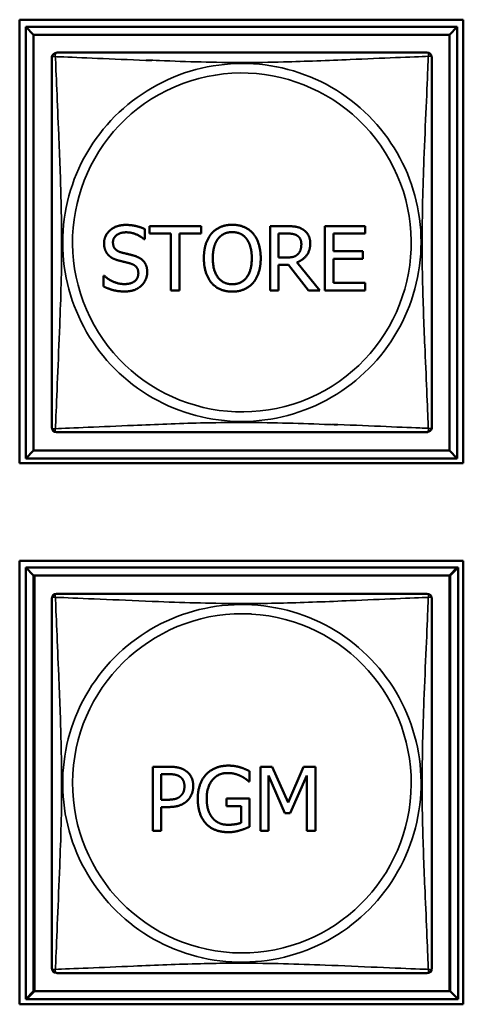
# Model space of a CAD drawing. Header units: inches. Extents: x -32 to 29.2, y -14.4 to 22.6.
# Tile 210 of 256: x -4.358 to -3.806, y -2.86 to -1.634. Entities that reach past the tile are written whole.
import ezdxf

# ---------------------------------------------------------------- set-up
doc = ezdxf.new("R2010")
doc.units = ezdxf.units.IN
doc.header["$MEASUREMENT"] = 0
doc.layers.add('Visible (ANSI)', color=7, linetype='Continuous', lineweight=50)
doc.layers.add('Visible Narrow (ANSI)', color=7, linetype='Continuous', lineweight=35)

msp = doc.modelspace()

# ---------------------------------------------------------------- linework, layer by layer
at = {"layer": 'Visible (ANSI)'}
for p, q in [((-4.3583, -2.186), (-4.3583, -1.6336)), ((-4.3583, -1.6336), (-3.8058, -1.6336)), ((-4.3507, -1.6426), (-3.8133, -1.6426)), ((-4.3409, -1.6524), (-4.3507, -1.6426)), ((-4.3507, -2.18), (-4.3507, -1.6426)), ((-3.8133, -1.6426), (-3.8232, -1.6524)), ((-3.8133, -1.6426), (-3.8133, -2.18)), ((-3.8058, -1.6336), (-3.8058, -2.186)), ((-4.3409, -1.6524), (-3.8232, -1.6524)), ((-4.3409, -2.1702), (-4.3409, -1.6524)), ((-3.8232, -1.6524), (-3.8232, -2.1702)), ((-4.2025, -1.8944), (-4.2025, -1.9071)), ((-4.1967, -1.9001), (-4.1967, -1.8907)), ((-4.1967, -1.8907), (-4.1324, -1.8907)), ((-4.1699, -1.9001), (-4.1967, -1.9001)), ((-4.1699, -1.9707), (-4.1699, -1.9001)), ((-4.1324, -1.9001), (-4.1593, -1.9001)), ((-4.1593, -1.9001), (-4.1593, -1.9707)), ((-4.1324, -1.8907), (-4.1324, -1.9001)), ((-4.0465, -1.9707), (-4.0465, -1.8907)), ((-4.0465, -1.8907), (-4.0259, -1.8907)), ((-4.0358, -1.9299), (-4.0358, -1.8999)), ((-4.0358, -1.8999), (-4.0253, -1.8999)), ((-3.9782, -1.8907), (-3.9282, -1.8907)), ((-3.9782, -1.9707), (-3.9782, -1.8907)), ((-3.9282, -1.9001), (-3.9676, -1.9001)), ((-3.9676, -1.9001), (-3.9676, -1.922)), ((-3.9282, -1.8907), (-3.9282, -1.9001)), ((-4.2025, -1.9071), (-4.2033, -1.9071)), ((-3.9676, -1.922), (-3.9308, -1.922)), ((-3.9308, -1.922), (-3.9308, -1.9315)), ((-4.0265, -1.9299), (-4.0358, -1.9299)), ((-4.013, -1.9358), (-3.9846, -1.9707)), ((-3.9308, -1.9315), (-3.9676, -1.9315)), ((-3.9676, -1.9315), (-3.9676, -1.9612)), ((-4.0237, -1.9388), (-4.0358, -1.9388)), ((-4.0358, -1.9388), (-4.0358, -1.9707)), ((-3.9984, -1.9707), (-4.0237, -1.9388)), ((-4.2538, -1.9659), (-4.2538, -1.9525)), ((-4.2538, -1.9525), (-4.253, -1.9525)), ((-3.9676, -1.9612), (-3.9282, -1.9612)), ((-3.9282, -1.9612), (-3.9282, -1.9707)), ((-4.1593, -1.9707), (-4.1699, -1.9707)), ((-4.0358, -1.9707), (-4.0465, -1.9707)), ((-3.9846, -1.9707), (-3.9984, -1.9707)), ((-3.9282, -1.9707), (-3.9782, -1.9707)), ((-4.3409, -2.1702), (-4.3507, -2.18)), ((-3.8232, -2.1702), (-4.3409, -2.1702)), ((-3.8232, -2.1702), (-3.8133, -2.18)), ((-3.8133, -2.18), (-4.3507, -2.18)), ((-3.8058, -2.186), (-4.3583, -2.186)), ((-4.3583, -2.86), (-4.3583, -2.3076)), ((-4.3583, -2.3076), (-3.8058, -2.3076)), ((-4.3507, -2.3161), (-3.8133, -2.3161)), ((-4.3409, -2.3259), (-4.3507, -2.3161)), ((-4.3507, -2.8535), (-4.3507, -2.3161)), ((-3.8133, -2.3161), (-3.8232, -2.3259)), ((-3.8124, -2.3161), (-3.8223, -2.326)), ((-3.8133, -2.3161), (-3.8124, -2.3161)), ((-3.8133, -2.3161), (-3.8133, -2.3161)), ((-3.8124, -2.3161), (-3.8124, -2.8535)), ((-3.8058, -2.3076), (-3.8058, -2.86)), ((-4.3409, -2.3259), (-3.8232, -2.3259)), ((-4.3409, -2.8437), (-4.3409, -2.3259)), ((-4.34, -2.326), (-3.8223, -2.326)), ((-4.34, -2.8437), (-4.34, -2.326)), ((-3.8232, -2.3259), (-3.8232, -2.8437)), ((-3.8223, -2.326), (-3.8223, -2.8437)), ((-4.1926, -2.6441), (-4.1926, -2.5641)), ((-4.1926, -2.5641), (-4.1725, -2.5641)), ((-4.182, -2.6052), (-4.182, -2.5733)), ((-4.182, -2.5733), (-4.1732, -2.5733)), ((-4.0722, -2.5695), (-4.0722, -2.5824)), ((-4.0585, -2.6441), (-4.0585, -2.5641)), ((-4.0585, -2.5641), (-4.044, -2.5641)), ((-4.0279, -2.622), (-4.0486, -2.5752)), ((-4.0486, -2.5752), (-4.0486, -2.6441)), ((-4.044, -2.5641), (-4.024, -2.6086)), ((-4.024, -2.6086), (-4.0047, -2.5641)), ((-4.0005, -2.5752), (-4.0214, -2.622)), ((-4.0047, -2.5641), (-3.9899, -2.5641)), ((-4.0005, -2.6441), (-4.0005, -2.5752)), ((-3.9899, -2.5641), (-3.9899, -2.6441)), ((-4.0722, -2.5824), (-4.0731, -2.5824)), ((-4.1747, -2.6052), (-4.182, -2.6052)), ((-4.1009, -2.6132), (-4.1009, -2.6038)), ((-4.1009, -2.6038), (-4.0719, -2.6038)), ((-4.0719, -2.6038), (-4.0719, -2.6388)), ((-4.173, -2.6143), (-4.182, -2.6143)), ((-4.182, -2.6143), (-4.182, -2.6441)), ((-4.0824, -2.6132), (-4.1009, -2.6132)), ((-4.0824, -2.6338), (-4.0824, -2.6132)), ((-4.0214, -2.622), (-4.0279, -2.622)), ((-4.182, -2.6441), (-4.1926, -2.6441)), ((-4.0486, -2.6441), (-4.0585, -2.6441)), ((-3.9899, -2.6441), (-4.0005, -2.6441)), ((-4.3409, -2.8437), (-4.3507, -2.8535)), ((-4.34, -2.8437), (-4.3498, -2.8535)), ((-3.8232, -2.8437), (-4.3409, -2.8437)), ((-3.8223, -2.8437), (-4.34, -2.8437)), ((-3.8223, -2.8437), (-3.8124, -2.8535)), ((-4.3498, -2.8535), (-4.3507, -2.8535)), ((-3.8124, -2.8535), (-4.3498, -2.8535)), ((-4.3498, -2.8535), (-4.3498, -2.8535)), ((-3.8058, -2.86), (-4.3583, -2.86))]:
    msp.add_line(p, q, dxfattribs=at)
for centre, start, end in [((-4.3124, -1.681), 111.3597, 180), ((-4.3114, -1.6805), 90, 121.2058), ((-3.8508, -1.6805), 0, 90), ((-4.3124, -2.1416), 180, 270), ((-3.8508, -2.1412), 291.3597, 360), ((-3.8517, -2.1416), 270, 301.2058), ((-4.3124, -2.3545), 90, 180), ((-3.8517, -2.3545), 82.4512, 90), ((-3.8508, -2.3545), 0, 90), ((-4.3124, -2.8151), 180, 270), ((-3.8508, -2.8152), 270, 360), ((-4.3114, -2.8152), 262.4512, 270)]:
    msp.add_arc(centre, 0.00591, start, end, dxfattribs=at)
for points in [[(-3.8508, -1.6746), (-3.8514, -1.6746), (-3.8541, -1.6746), (-3.8585, -1.6746), (-3.8666, -1.6746), (-3.8805, -1.6746), (-3.8967, -1.6746), (-3.9128, -1.6746), (-3.931, -1.6746), (-3.9496, -1.6746), (-3.976, -1.6746), (-4.0033, -1.6746), (-4.0304, -1.6746), (-4.0473, -1.6746), (-4.0642, -1.6746), (-4.0811, -1.6746), (-4.115, -1.6746), (-4.1488, -1.6746), (-4.1825, -1.6746), (-4.2245, -1.6746), (-4.2685, -1.6746), (-4.294, -1.6746), (-4.3041, -1.6746), (-4.3105, -1.6746), (-4.3114, -1.6746)], [(-4.3183, -1.681), (-4.3183, -1.6816), (-4.3183, -1.6843), (-4.3183, -1.6887), (-4.3183, -1.6968), (-4.3183, -1.7107), (-4.3183, -1.7269), (-4.3183, -1.743), (-4.3183, -1.7612), (-4.3183, -1.7798), (-4.3183, -1.8062), (-4.3183, -1.8335), (-4.3183, -1.8605), (-4.3183, -1.8774), (-4.3183, -1.8944), (-4.3183, -1.9113), (-4.3183, -1.9451), (-4.3183, -1.979), (-4.3183, -2.0127), (-4.3183, -2.0547), (-4.3183, -2.0986), (-4.3183, -2.1242), (-4.3183, -2.1343), (-4.3183, -2.1407), (-4.3183, -2.1416)], [(-3.8449, -2.1412), (-3.8449, -2.1406), (-3.8449, -2.1379), (-3.8449, -2.1335), (-3.8449, -2.1253), (-3.8449, -2.1114), (-3.8449, -2.0953), (-3.8449, -2.0791), (-3.8449, -2.0609), (-3.8449, -2.0423), (-3.8449, -2.016), (-3.8449, -1.9887), (-3.8449, -1.9616), (-3.8449, -1.9447), (-3.8449, -1.9278), (-3.8449, -1.9108), (-3.8449, -1.877), (-3.8449, -1.8431), (-3.8449, -1.8094), (-3.8449, -1.7674), (-3.8449, -1.7235), (-3.8449, -1.6979), (-3.8449, -1.6879), (-3.8449, -1.6815), (-3.8449, -1.6805)], [(-4.3124, -2.1475), (-4.3118, -2.1475), (-4.309, -2.1475), (-4.3046, -2.1475), (-4.2965, -2.1475), (-4.2826, -2.1475), (-4.2665, -2.1475), (-4.2503, -2.1475), (-4.2321, -2.1475), (-4.2135, -2.1475), (-4.1872, -2.1475), (-4.1599, -2.1475), (-4.1328, -2.1475), (-4.1159, -2.1475), (-4.099, -2.1475), (-4.082, -2.1475), (-4.0482, -2.1475), (-4.0143, -2.1475), (-3.9806, -2.1475), (-3.9386, -2.1475), (-3.8947, -2.1475), (-3.8691, -2.1475), (-3.8591, -2.1475), (-3.8527, -2.1475), (-3.8517, -2.1475)], [(-4.3183, -2.3545), (-4.3183, -2.3551), (-4.3183, -2.3578), (-4.3183, -2.3622), (-4.3183, -2.3703), (-4.3183, -2.3842), (-4.3183, -2.4004), (-4.3183, -2.4165), (-4.3183, -2.4347), (-4.3183, -2.4533), (-4.3183, -2.4797), (-4.3183, -2.507), (-4.3183, -2.534), (-4.3183, -2.5509), (-4.3183, -2.5679), (-4.3183, -2.5848), (-4.3183, -2.6186), (-4.3183, -2.6525), (-4.3183, -2.6862), (-4.3183, -2.7282), (-4.3183, -2.7721), (-4.3183, -2.7977), (-4.3183, -2.8078), (-4.3183, -2.8142), (-4.3183, -2.8151)], [(-3.8517, -2.3486), (-3.8523, -2.3486), (-3.855, -2.3486), (-3.8594, -2.3486), (-3.8675, -2.3486), (-3.8815, -2.3486), (-3.8976, -2.3486), (-3.9137, -2.3486), (-3.9319, -2.3486), (-3.9506, -2.3486), (-3.9769, -2.3486), (-4.0042, -2.3486), (-4.0313, -2.3486), (-4.0482, -2.3486), (-4.0651, -2.3486), (-4.082, -2.3486), (-4.1159, -2.3486), (-4.1497, -2.3486), (-4.1834, -2.3486), (-4.2254, -2.3486), (-4.2694, -2.3486), (-4.2949, -2.3486), (-4.305, -2.3486), (-4.3114, -2.3486), (-4.3124, -2.3486)], [(-3.8449, -2.8152), (-3.8449, -2.8146), (-3.8449, -2.8119), (-3.8449, -2.8075), (-3.8449, -2.7993), (-3.8449, -2.7854), (-3.8449, -2.7693), (-3.8449, -2.7531), (-3.8449, -2.7349), (-3.8449, -2.7163), (-3.8449, -2.69), (-3.8449, -2.6627), (-3.8449, -2.6356), (-3.8449, -2.6187), (-3.8449, -2.6018), (-3.8449, -2.5848), (-3.8449, -2.551), (-3.8449, -2.5171), (-3.8449, -2.4834), (-3.8449, -2.4414), (-3.8449, -2.3975), (-3.8449, -2.3719), (-3.8449, -2.3619), (-3.8449, -2.3555), (-3.8449, -2.3545)], [(-4.3114, -2.8211), (-4.3109, -2.8211), (-4.3081, -2.8211), (-4.3037, -2.8211), (-4.2956, -2.8211), (-4.2817, -2.8211), (-4.2656, -2.8211), (-4.2494, -2.8211), (-4.2312, -2.8211), (-4.2126, -2.8211), (-4.1862, -2.8211), (-4.159, -2.8211), (-4.1319, -2.8211), (-4.115, -2.8211), (-4.098, -2.8211), (-4.0811, -2.8211), (-4.0473, -2.8211), (-4.0134, -2.8211), (-3.9797, -2.8211), (-3.9377, -2.8211), (-3.8938, -2.8211), (-3.8682, -2.8211), (-3.8582, -2.8211), (-3.8518, -2.8211), (-3.8508, -2.8211)]]:
    msp.add_open_spline(points, degree=3, knots=[0.325731, 0.325731, 0.325731, 0.325731, 0.404774, 0.404774, 0.404774, 0.550532, 0.550532, 0.550532, 0.69629, 0.69629, 0.69629, 0.902598, 0.902598, 0.902598, 1.03154, 1.03154, 1.03154, 1.289425, 1.289425, 1.289425, 1.610774, 1.610774, 1.610774, 1.73735, 1.73735, 1.73735, 1.73735], dxfattribs=at)
for points, degree in [([(-4.2532, -1.9121), (-4.2532, -1.9024), (-4.238, -1.8892), (-4.2263, -1.8892)], 2), ([(-4.2256, -1.8984), (-4.233, -1.8984), (-4.2421, -1.9054), (-4.2421, -1.911)], 2), ([(-4.2263, -1.8892), (-4.2196, -1.8892), (-4.2076, -1.8919), (-4.2025, -1.8944)], 2), ([(-4.2033, -1.9071), (-4.2071, -1.9036), (-4.219, -1.8984), (-4.2256, -1.8984)], 2), ([(-4.1289, -1.9307), (-4.1289, -1.9206), (-4.1239, -1.9053), (-4.1193, -1.8998)], 2), ([(-4.1193, -1.8998), (-4.1146, -1.8945), (-4.1016, -1.889), (-4.0935, -1.889)], 2), ([(-4.1112, -1.9065), (-4.1079, -1.9022), (-4.0992, -1.8982), (-4.0935, -1.8982)], 2), ([(-4.0935, -1.889), (-4.0854, -1.889), (-4.0723, -1.8947), (-4.0677, -1.8998)], 2), ([(-4.0935, -1.8982), (-4.0879, -1.8982), (-4.079, -1.9023), (-4.0758, -1.9065)], 2), ([(-4.0677, -1.8998), (-4.0632, -1.9051), (-4.0581, -1.9207), (-4.0581, -1.9307)], 2), ([(-4.0259, -1.8907), (-4.019, -1.8907), (-4.0097, -1.8922), (-4.0055, -1.8949)], 2), ([(-4.0253, -1.8999), (-4.0209, -1.8999), (-4.0148, -1.9011), (-4.0126, -1.9026)], 2), ([(-4.0055, -1.8949), (-4.0013, -1.8976), (-3.9964, -1.9061), (-3.9964, -1.9124)], 2), ([(-4.248, -1.9266), (-4.2505, -1.9239), (-4.2532, -1.9168), (-4.2532, -1.9121)], 2), ([(-4.2421, -1.911), (-4.2421, -1.9161), (-4.2367, -1.9221), (-4.2317, -1.9235)], 2), ([(-4.1178, -1.9307), (-4.1178, -1.9229), (-4.1144, -1.9106), (-4.1112, -1.9065)], 2), ([(-4.0758, -1.9065), (-4.0727, -1.9105), (-4.0692, -1.9228), (-4.0692, -1.9307)], 2), ([(-3.9964, -1.9124), (-3.9964, -1.9211), (-4.0054, -1.933), (-4.013, -1.9358)], 2), ([(-4.0126, -1.9026), (-4.01, -1.9043), (-4.0075, -1.9097), (-4.0075, -1.9132)], 2), ([(-4.0075, -1.9132), (-4.0075, -1.9174), (-4.0097, -1.9236), (-4.012, -1.9258)], 2), ([(-4.2317, -1.9235), (-4.2283, -1.9244), (-4.2185, -1.9267), (-4.2153, -1.9277)], 2), ([(-4.2348, -1.9336), (-4.239, -1.9325), (-4.2455, -1.9292), (-4.248, -1.9266)], 2), ([(-4.2203, -1.9373), (-4.224, -1.9362), (-4.2302, -1.9348), (-4.2348, -1.9336)], 2), ([(-4.2105, -1.9495), (-4.2105, -1.9447), (-4.2152, -1.9388), (-4.2203, -1.9373)], 2), ([(-4.2153, -1.9277), (-4.2071, -1.9302), (-4.1994, -1.9404), (-4.1994, -1.9478)], 2), ([(-4.1193, -1.9615), (-4.1239, -1.9561), (-4.1289, -1.9405), (-4.1289, -1.9307)], 2), ([(-4.0935, -1.9631), (-4.1046, -1.9631), (-4.1178, -1.9464), (-4.1178, -1.9307)], 2), ([(-4.0692, -1.9307), (-4.0692, -1.9464), (-4.0824, -1.9631), (-4.0935, -1.9631)], 2), ([(-4.0581, -1.9307), (-4.0581, -1.9404), (-4.0631, -1.9561), (-4.0677, -1.9615)], 2), ([(-4.012, -1.9258), (-4.0146, -1.9283), (-4.0219, -1.9299), (-4.0265, -1.9299)], 2), ([(-4.2283, -1.9629), (-4.2195, -1.9629), (-4.2105, -1.9556), (-4.2105, -1.9495)], 2), ([(-4.1994, -1.9478), (-4.1994, -1.9526), (-4.2032, -1.9617), (-4.2067, -1.9648)], 2), ([(-4.253, -1.9525), (-4.2478, -1.9574), (-4.2345, -1.9629), (-4.2283, -1.9629)], 2), ([(-4.0935, -1.9723), (-4.1016, -1.9723), (-4.1146, -1.9668), (-4.1193, -1.9615)], 2), ([(-4.0677, -1.9615), (-4.0727, -1.967), (-4.0857, -1.9723), (-4.0935, -1.9723)], 2), ([(-4.2275, -1.9721), (-4.2362, -1.9721), (-4.2484, -1.9685), (-4.2538, -1.9659)], 2), ([(-4.2067, -1.9648), (-4.2105, -1.9683), (-4.2202, -1.9721), (-4.2275, -1.9721)], 2), ([(-3.8508, -2.3486), (-3.8509, -2.3486), (-3.8509, -2.3486), (-3.851, -2.3486)], 3), ([(-4.126, -2.5736), (-4.1211, -2.5684), (-4.1069, -2.5627), (-4.0984, -2.5627)], 2), ([(-4.0984, -2.5627), (-4.0943, -2.5627), (-4.0869, -2.5638), (-4.0835, -2.5649)], 2), ([(-4.1732, -2.5733), (-4.1682, -2.5733), (-4.1614, -2.5747), (-4.1589, -2.5763)], 2), ([(-4.1725, -2.5641), (-4.1654, -2.5641), (-4.1554, -2.5664), (-4.1516, -2.5691)], 2), ([(-4.1516, -2.5691), (-4.1471, -2.5721), (-4.1421, -2.5815), (-4.1421, -2.5882)], 2), ([(-4.1365, -2.604), (-4.1365, -2.5944), (-4.131, -2.5791), (-4.126, -2.5736)], 2), ([(-4.0996, -2.5719), (-4.1111, -2.5719), (-4.1254, -2.5892), (-4.1254, -2.6037)], 2), ([(-4.0832, -2.5756), (-4.0864, -2.574), (-4.0948, -2.5719), (-4.0996, -2.5719)], 2), ([(-4.0835, -2.5649), (-4.0808, -2.5656), (-4.0742, -2.5685), (-4.0722, -2.5695)], 2), ([(-4.1589, -2.5763), (-4.156, -2.5783), (-4.1531, -2.5844), (-4.1531, -2.5885)], 2), ([(-4.0731, -2.5824), (-4.0751, -2.5806), (-4.0793, -2.5774), (-4.0832, -2.5756)], 2), ([(-4.1531, -2.5885), (-4.1531, -2.5924), (-4.1553, -2.598), (-4.1577, -2.6004)], 2), ([(-4.1421, -2.5882), (-4.1421, -2.5934), (-4.1458, -2.6027), (-4.1491, -2.606)], 2), ([(-4.1577, -2.6004), (-4.1603, -2.6031), (-4.1683, -2.6052), (-4.1747, -2.6052)], 2), ([(-4.1491, -2.606), (-4.1532, -2.6101), (-4.1644, -2.6143), (-4.173, -2.6143)], 2), ([(-4.126, -2.6352), (-4.1311, -2.6299), (-4.1365, -2.6142), (-4.1365, -2.604)], 2), ([(-4.1254, -2.6037), (-4.1254, -2.6117), (-4.1216, -2.6238), (-4.1181, -2.6279)], 2), ([(-4.0984, -2.6456), (-4.1069, -2.6456), (-4.121, -2.6405), (-4.126, -2.6352)], 2), ([(-4.1181, -2.6279), (-4.1146, -2.6321), (-4.1049, -2.6364), (-4.0988, -2.6364)], 2), ([(-4.0988, -2.6364), (-4.0943, -2.6364), (-4.0854, -2.6351), (-4.0824, -2.6338)], 2), ([(-4.0837, -2.6433), (-4.0876, -2.6445), (-4.094, -2.6456), (-4.0984, -2.6456)], 2), ([(-4.0719, -2.6388), (-4.0739, -2.6397), (-4.0807, -2.6425), (-4.0837, -2.6433)], 2), ([(-4.3124, -2.821), (-4.3123, -2.821), (-4.3123, -2.821), (-4.3122, -2.821)], 3)]:
    msp.add_open_spline(points, degree=degree, dxfattribs=at)
at = {"layer": 'Visible Narrow (ANSI)'}
for centre, radius, start, end in [((-4.0811, -1.9108), 0.2227, 296.1524, 116.4131), ((-4.082, -1.9113), 0.2113, 296.4202, 116.1453), ((-4.082, -1.9113), 0.2227, 116.1524, 296.4131), ((-4.0811, -1.9108), 0.2113, 116.4202, 296.1453), ((-4.082, -2.5848), 0.2227, 86.6596, 266.8938), ((-4.0811, -2.5848), 0.2227, 266.6596, 86.8938), ((-4.0811, -2.5848), 0.2113, 86.9001, 266.6533), ((-4.082, -2.5848), 0.2113, 266.9001, 86.6533)]:
    msp.add_arc(centre, radius, start, end, dxfattribs=at)
for points, knots in [([(-4.3183, -1.681), (-4.3183, -1.6809), (-4.3183, -1.6808), (-4.3182, -1.6805), (-4.3182, -1.6803), (-4.318, -1.68), (-4.3179, -1.6799), (-4.3178, -1.6798), (-4.3177, -1.6797), (-4.3175, -1.6795), (-4.3173, -1.6795), (-4.3167, -1.6793), (-4.3163, -1.6792), (-4.3151, -1.6793), (-4.3145, -1.6794), (-4.3137, -1.6796)], [-0.0844808, -0.0844808, -0.0844808, -0.0844808, -0.06943799, -0.06943799, -0.05587828, -0.05587828, -0.04740346, -0.04740346, -0.04210669, -0.04210669, -0.03151317, -0.03151317, -0.01456352, -0.01456352, 0.00026741, 0.00026741, 0.00026741, 0.00026741]), ([(-4.3137, -1.6796), (-4.3139, -1.6788), (-4.314, -1.6782), (-4.3141, -1.6771), (-4.3141, -1.6766), (-4.3139, -1.6762), (-4.3139, -1.6761), (-4.3139, -1.6761)], [-0.00026741, -0.00026741, -0.00026741, -0.00026741, 0.01456352, 0.01456352, 0.03151317, 0.03151317, 0.03370931, 0.03370931, 0.03370931, 0.03370931]), ([(-4.3137, -2.143), (-4.3136, -2.1401), (-4.3135, -2.1366), (-4.3133, -2.1326), (-4.3122, -2.105), (-4.3101, -2.058), (-4.3084, -2.0145), (-4.307, -1.9796), (-4.306, -1.9454), (-4.306, -1.9113), (-4.306, -1.8943), (-4.3063, -1.8772), (-4.3067, -1.86), (-4.3074, -1.8325), (-4.3085, -1.8044), (-4.3097, -1.7767), (-4.3105, -1.7572), (-4.3113, -1.7378), (-4.3121, -1.7206), (-4.3128, -1.7034), (-4.3134, -1.6884), (-4.3137, -1.6796)], [-1.657319, -1.657319, -1.657319, -1.657319, -1.610774, -1.610774, -1.610774, -1.289425, -1.289425, -1.289425, -1.03154, -1.03154, -1.03154, -0.902598, -0.902598, -0.902598, -0.69629, -0.69629, -0.69629, -0.550532, -0.550532, -0.550532, -0.405761, -0.405761, -0.405761, -0.405761]), ([(-4.3137, -1.6796), (-4.3109, -1.6797), (-4.3074, -1.6799), (-4.3034, -1.68), (-4.2775, -1.681), (-4.2346, -1.683), (-4.1935, -1.6846)], [-1.6573193, -1.6573193, -1.6573193, -1.6573193, -1.6107738, -1.6107738, -1.6107738, -1.3095762, -1.3095762, -1.3095762, -1.3095762]), ([(-4.3132, -1.6764), (-4.3131, -1.6762), (-4.3131, -1.676), (-4.313, -1.6756), (-4.3129, -1.6754), (-4.3127, -1.6752), (-4.3127, -1.6751), (-4.3125, -1.6749), (-4.3124, -1.6749), (-4.3121, -1.6747), (-4.312, -1.6747), (-4.3117, -1.6746), (-4.3115, -1.6746), (-4.3114, -1.6746)], [0.02272652, 0.02272652, 0.02272652, 0.02272652, 0.03151317, 0.03151317, 0.04210669, 0.04210669, 0.04740346, 0.04740346, 0.05587828, 0.05587828, 0.06943799, 0.06943799, 0.0844808, 0.0844808, 0.0844808, 0.0844808]), ([(-4.2006, -1.6838), (-4.1951, -1.6841), (-4.1897, -1.6843), (-4.1843, -1.6845), (-4.1494, -1.6859), (-4.1152, -1.6869), (-4.0811, -1.6869), (-4.0641, -1.6869), (-4.047, -1.6866), (-4.0299, -1.6862), (-4.0024, -1.6855), (-3.9742, -1.6844), (-3.9466, -1.6832), (-3.927, -1.6824), (-3.9077, -1.6815), (-3.8904, -1.6808), (-3.8732, -1.6801), (-3.8583, -1.6795), (-3.8494, -1.6792)], [-1.3291509, -1.3291509, -1.3291509, -1.3291509, -1.2894252, -1.2894252, -1.2894252, -1.0315402, -1.0315402, -1.0315402, -0.9025977, -0.9025977, -0.9025977, -0.6962896, -0.6962896, -0.6962896, -0.5505317, -0.5505317, -0.5505317, -0.4057611, -0.4057611, -0.4057611, -0.4057611]), ([(-3.8494, -1.6792), (-3.8496, -1.682), (-3.8497, -1.6855), (-3.8498, -1.6895), (-3.8509, -1.7171), (-3.8531, -1.7641), (-3.8548, -1.8077), (-3.8561, -1.8426), (-3.8571, -1.8768), (-3.8571, -1.9108), (-3.8571, -1.9279), (-3.8569, -1.9449), (-3.8565, -1.9621), (-3.8558, -1.9896), (-3.8547, -2.0177), (-3.8535, -2.0454), (-3.8527, -2.0649), (-3.8518, -2.0843), (-3.8511, -2.1016), (-3.8504, -2.1188), (-3.8498, -2.1337), (-3.8494, -2.1425)], [-1.657319, -1.657319, -1.657319, -1.657319, -1.610774, -1.610774, -1.610774, -1.289425, -1.289425, -1.289425, -1.03154, -1.03154, -1.03154, -0.902598, -0.902598, -0.902598, -0.69629, -0.69629, -0.69629, -0.550532, -0.550532, -0.550532, -0.405761, -0.405761, -0.405761, -0.405761]), ([(-3.8508, -1.6746), (-3.8507, -1.6746), (-3.8506, -1.6746), (-3.8503, -1.6747), (-3.8501, -1.6747), (-3.8499, -1.6749), (-3.8498, -1.6749), (-3.8496, -1.6751), (-3.8495, -1.6752), (-3.8494, -1.6754), (-3.8493, -1.6756), (-3.8491, -1.6761), (-3.849, -1.6766), (-3.8491, -1.6778), (-3.8492, -1.6784), (-3.8494, -1.6792)], [-0.0844808, -0.0844808, -0.0844808, -0.0844808, -0.06943799, -0.06943799, -0.05587828, -0.05587828, -0.04740346, -0.04740346, -0.04210669, -0.04210669, -0.03151317, -0.03151317, -0.01456352, -0.01456352, 0.00026741, 0.00026741, 0.00026741, 0.00026741]), ([(-3.8494, -1.6792), (-3.8487, -1.679), (-3.848, -1.6788), (-3.8469, -1.6788), (-3.8464, -1.6788), (-3.8458, -1.679), (-3.8457, -1.6791), (-3.8454, -1.6793), (-3.8454, -1.6793), (-3.8452, -1.6795), (-3.8452, -1.6796), (-3.845, -1.6798), (-3.845, -1.68), (-3.8449, -1.6803), (-3.8449, -1.6804), (-3.8449, -1.6805)], [-0.00026741, -0.00026741, -0.00026741, -0.00026741, 0.01456352, 0.01456352, 0.03151317, 0.03151317, 0.04210669, 0.04210669, 0.04740346, 0.04740346, 0.05587828, 0.05587828, 0.06943799, 0.06943799, 0.0844808, 0.0844808, 0.0844808, 0.0844808]), ([(-4.3137, -2.143), (-4.3145, -2.1432), (-4.3151, -2.1433), (-4.3163, -2.1434), (-4.3167, -2.1433), (-4.3173, -2.1431), (-4.3175, -2.143), (-4.3177, -2.1429), (-4.3178, -2.1428), (-4.3179, -2.1427), (-4.318, -2.1426), (-4.3182, -2.1423), (-4.3182, -2.1421), (-4.3183, -2.1418), (-4.3183, -2.1417), (-4.3183, -2.1416)], [-0.00026741, -0.00026741, -0.00026741, -0.00026741, 0.01456352, 0.01456352, 0.03151317, 0.03151317, 0.04210669, 0.04210669, 0.04740346, 0.04740346, 0.05587828, 0.05587828, 0.06943799, 0.06943799, 0.0844808, 0.0844808, 0.0844808, 0.0844808]), ([(-4.3124, -2.1475), (-4.3124, -2.1475), (-4.3126, -2.1475), (-4.3129, -2.1475), (-4.313, -2.1474), (-4.3133, -2.1473), (-4.3134, -2.1472), (-4.3136, -2.147), (-4.3136, -2.147), (-4.3138, -2.1468), (-4.3139, -2.1466), (-4.3141, -2.146), (-4.3141, -2.1455), (-4.314, -2.1444), (-4.3139, -2.1437), (-4.3137, -2.143)], [-0.0844808, -0.0844808, -0.0844808, -0.0844808, -0.06943799, -0.06943799, -0.05587828, -0.05587828, -0.04740346, -0.04740346, -0.04210669, -0.04210669, -0.03151317, -0.03151317, -0.01456352, -0.01456352, 0.00026741, 0.00026741, 0.00026741, 0.00026741]), ([(-3.9626, -2.1383), (-3.968, -2.1381), (-3.9735, -2.1379), (-3.9788, -2.1376), (-4.0138, -2.1363), (-4.048, -2.1353), (-4.082, -2.1353), (-4.0991, -2.1353), (-4.1161, -2.1355), (-4.1333, -2.1359), (-4.1608, -2.1366), (-4.1889, -2.1378), (-4.2166, -2.1389), (-4.2361, -2.1398), (-4.2555, -2.1406), (-4.2728, -2.1413), (-4.2899, -2.142), (-4.3049, -2.1426), (-4.3137, -2.143)], [-1.3291509, -1.3291509, -1.3291509, -1.3291509, -1.2894252, -1.2894252, -1.2894252, -1.0315402, -1.0315402, -1.0315402, -0.9025977, -0.9025977, -0.9025977, -0.6962896, -0.6962896, -0.6962896, -0.5505317, -0.5505317, -0.5505317, -0.4057611, -0.4057611, -0.4057611, -0.4057611]), ([(-3.8494, -2.1425), (-3.8523, -2.1424), (-3.8558, -2.1423), (-3.8598, -2.1421), (-3.8857, -2.1411), (-3.9286, -2.1392), (-3.9697, -2.1375)], [-1.6573193, -1.6573193, -1.6573193, -1.6573193, -1.6107738, -1.6107738, -1.6107738, -1.3095762, -1.3095762, -1.3095762, -1.3095762]), ([(-3.85, -2.1457), (-3.85, -2.146), (-3.8501, -2.1462), (-3.8502, -2.1466), (-3.8503, -2.1468), (-3.8504, -2.147), (-3.8505, -2.147), (-3.8507, -2.1472), (-3.8508, -2.1473), (-3.851, -2.1474), (-3.8512, -2.1475), (-3.8515, -2.1475), (-3.8516, -2.1475), (-3.8517, -2.1475)], [0.02272652, 0.02272652, 0.02272652, 0.02272652, 0.03151317, 0.03151317, 0.04210669, 0.04210669, 0.04740346, 0.04740346, 0.05587828, 0.05587828, 0.06943799, 0.06943799, 0.0844808, 0.0844808, 0.0844808, 0.0844808]), ([(-3.8449, -2.1412), (-3.8449, -2.1412), (-3.8449, -2.1414), (-3.845, -2.1417), (-3.845, -2.1419), (-3.8452, -2.1421), (-3.8452, -2.1422), (-3.8454, -2.1424), (-3.8454, -2.1424), (-3.8457, -2.1426), (-3.8458, -2.1427), (-3.8464, -2.1429), (-3.8469, -2.1429), (-3.848, -2.1428), (-3.8487, -2.1427), (-3.8494, -2.1425)], [-0.0844808, -0.0844808, -0.0844808, -0.0844808, -0.06943799, -0.06943799, -0.05587828, -0.05587828, -0.04740346, -0.04740346, -0.04210669, -0.04210669, -0.03151317, -0.03151317, -0.01456352, -0.01456352, 0.00026741, 0.00026741, 0.00026741, 0.00026741]), ([(-3.8494, -2.1425), (-3.8492, -2.1433), (-3.8491, -2.1439), (-3.849, -2.1451), (-3.8491, -2.1455), (-3.8492, -2.146), (-3.8492, -2.146), (-3.8493, -2.146)], [-0.00026741, -0.00026741, -0.00026741, -0.00026741, 0.01456352, 0.01456352, 0.03151317, 0.03151317, 0.03370931, 0.03370931, 0.03370931, 0.03370931]), ([(-4.3183, -2.3545), (-4.3183, -2.3544), (-4.3183, -2.3543), (-4.3182, -2.354), (-4.3182, -2.3538), (-4.318, -2.3535), (-4.3179, -2.3534), (-4.3178, -2.3533), (-4.3177, -2.3532), (-4.3175, -2.353), (-4.3173, -2.353), (-4.3167, -2.3528), (-4.3163, -2.3527), (-4.3151, -2.3528), (-4.3145, -2.3529), (-4.3137, -2.3531)], [-0.0844808, -0.0844808, -0.0844808, -0.0844808, -0.06943799, -0.06943799, -0.05587828, -0.05587828, -0.04740346, -0.04740346, -0.04210669, -0.04210669, -0.03151317, -0.03151317, -0.01456352, -0.01456352, 0.00026741, 0.00026741, 0.00026741, 0.00026741]), ([(-4.3137, -2.3531), (-4.3139, -2.3523), (-4.314, -2.3517), (-4.3141, -2.3506), (-4.3141, -2.3501), (-4.3139, -2.3495), (-4.3138, -2.3493), (-4.3136, -2.3491), (-4.3136, -2.349), (-4.3134, -2.3489), (-4.3133, -2.3488), (-4.313, -2.3487), (-4.3129, -2.3486), (-4.3126, -2.3486), (-4.3124, -2.3486), (-4.3124, -2.3486)], [-0.00026741, -0.00026741, -0.00026741, -0.00026741, 0.01456352, 0.01456352, 0.03151317, 0.03151317, 0.04210669, 0.04210669, 0.04740346, 0.04740346, 0.05587828, 0.05587828, 0.06943799, 0.06943799, 0.0844808, 0.0844808, 0.0844808, 0.0844808]), ([(-4.3137, -2.8165), (-4.3136, -2.8136), (-4.3135, -2.8101), (-4.3133, -2.8061), (-4.3122, -2.7785), (-4.3101, -2.7315), (-4.3084, -2.688), (-4.307, -2.6531), (-4.306, -2.6189), (-4.306, -2.5848), (-4.306, -2.5678), (-4.3063, -2.5507), (-4.3067, -2.5335), (-4.3074, -2.506), (-4.3085, -2.4779), (-4.3097, -2.4502), (-4.3105, -2.4307), (-4.3113, -2.4113), (-4.3121, -2.3941), (-4.3128, -2.3769), (-4.3134, -2.3619), (-4.3137, -2.3531)], [-1.657319, -1.657319, -1.657319, -1.657319, -1.610774, -1.610774, -1.610774, -1.289425, -1.289425, -1.289425, -1.03154, -1.03154, -1.03154, -0.902598, -0.902598, -0.902598, -0.69629, -0.69629, -0.69629, -0.550532, -0.550532, -0.550532, -0.405761, -0.405761, -0.405761, -0.405761]), ([(-4.3137, -2.3531), (-4.3109, -2.3532), (-4.3074, -2.3534), (-4.3034, -2.3535), (-4.2758, -2.3546), (-4.2287, -2.3567), (-4.1852, -2.3584), (-4.1503, -2.3598), (-4.1161, -2.3608), (-4.082, -2.3608), (-4.0776, -2.3608), (-4.0732, -2.3608), (-4.0687, -2.3608)], [-1.6573193, -1.6573193, -1.6573193, -1.6573193, -1.6107738, -1.6107738, -1.6107738, -1.2894252, -1.2894252, -1.2894252, -1.0315402, -1.0315402, -1.0315402, -0.9979959, -0.9979959, -0.9979959, -0.9979959]), ([(-4.069, -2.3608), (-4.056, -2.3607), (-4.043, -2.3605), (-4.0299, -2.3602), (-4.0024, -2.3595), (-3.9742, -2.3584), (-3.9466, -2.3572), (-3.927, -2.3564), (-3.9077, -2.3555), (-3.8904, -2.3548), (-3.8732, -2.3541), (-3.8583, -2.3535), (-3.8494, -2.3532)], [-1.0008712, -1.0008712, -1.0008712, -1.0008712, -0.9025977, -0.9025977, -0.9025977, -0.6962896, -0.6962896, -0.6962896, -0.5505317, -0.5505317, -0.5505317, -0.4057611, -0.4057611, -0.4057611, -0.4057611]), ([(-3.8494, -2.3532), (-3.8496, -2.356), (-3.8497, -2.3595), (-3.8498, -2.3635), (-3.8509, -2.3911), (-3.8531, -2.4381), (-3.8548, -2.4817), (-3.8561, -2.5166), (-3.8571, -2.5508), (-3.8571, -2.5848), (-3.8571, -2.6019), (-3.8569, -2.6189), (-3.8565, -2.6361), (-3.8558, -2.6636), (-3.8547, -2.6917), (-3.8535, -2.7194), (-3.8527, -2.7389), (-3.8518, -2.7583), (-3.8511, -2.7756), (-3.8504, -2.7928), (-3.8498, -2.8077), (-3.8494, -2.8165)], [-1.657319, -1.657319, -1.657319, -1.657319, -1.610774, -1.610774, -1.610774, -1.289425, -1.289425, -1.289425, -1.03154, -1.03154, -1.03154, -0.902598, -0.902598, -0.902598, -0.69629, -0.69629, -0.69629, -0.550532, -0.550532, -0.550532, -0.405761, -0.405761, -0.405761, -0.405761]), ([(-3.8517, -2.3486), (-3.8516, -2.3486), (-3.8515, -2.3486), (-3.8513, -2.3486), (-3.8513, -2.3486), (-3.8512, -2.3486)], [-0.0844808, -0.0844808, -0.0844808, -0.0844808, -0.06943799, -0.06943799, -0.06609251, -0.06609251, -0.06609251, -0.06609251]), ([(-3.8508, -2.3486), (-3.8507, -2.3486), (-3.8506, -2.3486), (-3.8503, -2.3487), (-3.8501, -2.3487), (-3.8499, -2.3489), (-3.8498, -2.3489), (-3.8496, -2.3491), (-3.8495, -2.3492), (-3.8494, -2.3494), (-3.8493, -2.3496), (-3.8491, -2.3501), (-3.849, -2.3506), (-3.8491, -2.3518), (-3.8492, -2.3524), (-3.8494, -2.3532)], [-0.0844808, -0.0844808, -0.0844808, -0.0844808, -0.06943799, -0.06943799, -0.05587828, -0.05587828, -0.04740346, -0.04740346, -0.04210669, -0.04210669, -0.03151317, -0.03151317, -0.01456352, -0.01456352, 0.00026741, 0.00026741, 0.00026741, 0.00026741]), ([(-3.8494, -2.3532), (-3.8487, -2.353), (-3.848, -2.3528), (-3.8469, -2.3528), (-3.8464, -2.3528), (-3.8458, -2.353), (-3.8457, -2.3531), (-3.8454, -2.3533), (-3.8454, -2.3533), (-3.8452, -2.3535), (-3.8452, -2.3536), (-3.845, -2.3538), (-3.845, -2.354), (-3.8449, -2.3543), (-3.8449, -2.3544), (-3.8449, -2.3545)], [-0.00026741, -0.00026741, -0.00026741, -0.00026741, 0.01456352, 0.01456352, 0.03151317, 0.03151317, 0.04210669, 0.04210669, 0.04740346, 0.04740346, 0.05587828, 0.05587828, 0.06943799, 0.06943799, 0.0844808, 0.0844808, 0.0844808, 0.0844808]), ([(-4.3137, -2.8165), (-4.3145, -2.8167), (-4.3151, -2.8168), (-4.3163, -2.8169), (-4.3167, -2.8168), (-4.3173, -2.8166), (-4.3175, -2.8165), (-4.3177, -2.8164), (-4.3178, -2.8163), (-4.3179, -2.8162), (-4.318, -2.8161), (-4.3182, -2.8158), (-4.3182, -2.8156), (-4.3183, -2.8153), (-4.3183, -2.8152), (-4.3183, -2.8151)], [-0.00026741, -0.00026741, -0.00026741, -0.00026741, 0.01456352, 0.01456352, 0.03151317, 0.03151317, 0.04210669, 0.04210669, 0.04740346, 0.04740346, 0.05587828, 0.05587828, 0.06943799, 0.06943799, 0.0844808, 0.0844808, 0.0844808, 0.0844808]), ([(-4.3124, -2.821), (-4.3124, -2.821), (-4.3126, -2.821), (-4.3129, -2.821), (-4.313, -2.8209), (-4.3133, -2.8208), (-4.3134, -2.8207), (-4.3136, -2.8205), (-4.3136, -2.8205), (-4.3138, -2.8203), (-4.3139, -2.8201), (-4.3141, -2.8195), (-4.3141, -2.819), (-4.314, -2.8179), (-4.3139, -2.8172), (-4.3137, -2.8165)], [-0.0844808, -0.0844808, -0.0844808, -0.0844808, -0.06943799, -0.06943799, -0.05587828, -0.05587828, -0.04740346, -0.04740346, -0.04210669, -0.04210669, -0.03151317, -0.03151317, -0.01456352, -0.01456352, 0.00026741, 0.00026741, 0.00026741, 0.00026741]), ([(-4.0942, -2.8088), (-4.1072, -2.8089), (-4.1202, -2.8091), (-4.1333, -2.8094), (-4.1608, -2.8101), (-4.1889, -2.8113), (-4.2166, -2.8124), (-4.2361, -2.8133), (-4.2555, -2.8141), (-4.2728, -2.8148), (-4.2899, -2.8155), (-4.3049, -2.8161), (-4.3137, -2.8165)], [-1.0008712, -1.0008712, -1.0008712, -1.0008712, -0.9025977, -0.9025977, -0.9025977, -0.6962896, -0.6962896, -0.6962896, -0.5505317, -0.5505317, -0.5505317, -0.4057611, -0.4057611, -0.4057611, -0.4057611]), ([(-3.8494, -2.8165), (-3.8523, -2.8164), (-3.8558, -2.8163), (-3.8598, -2.8161), (-3.8874, -2.815), (-3.9344, -2.8129), (-3.9779, -2.8112), (-4.0129, -2.8098), (-4.047, -2.8088), (-4.0811, -2.8088), (-4.0856, -2.8088), (-4.09, -2.8089), (-4.0944, -2.8089)], [-1.6573193, -1.6573193, -1.6573193, -1.6573193, -1.6107738, -1.6107738, -1.6107738, -1.2894252, -1.2894252, -1.2894252, -1.0315402, -1.0315402, -1.0315402, -0.9979959, -0.9979959, -0.9979959, -0.9979959]), ([(-3.8494, -2.8165), (-3.8492, -2.8173), (-3.8491, -2.8179), (-3.849, -2.8191), (-3.8491, -2.8195), (-3.8493, -2.8201), (-3.8494, -2.8203), (-3.8495, -2.8205), (-3.8496, -2.8206), (-3.8498, -2.8207), (-3.8499, -2.8208), (-3.8501, -2.821), (-3.8503, -2.821), (-3.8506, -2.8211), (-3.8507, -2.8211), (-3.8508, -2.8211)], [-0.00026741, -0.00026741, -0.00026741, -0.00026741, 0.01456352, 0.01456352, 0.03151317, 0.03151317, 0.04210669, 0.04210669, 0.04740346, 0.04740346, 0.05587828, 0.05587828, 0.06943799, 0.06943799, 0.0844808, 0.0844808, 0.0844808, 0.0844808]), ([(-3.8449, -2.8152), (-3.8449, -2.8152), (-3.8449, -2.8154), (-3.845, -2.8157), (-3.845, -2.8159), (-3.8452, -2.8161), (-3.8452, -2.8162), (-3.8454, -2.8164), (-3.8454, -2.8164), (-3.8457, -2.8166), (-3.8458, -2.8167), (-3.8464, -2.8169), (-3.8469, -2.8169), (-3.848, -2.8168), (-3.8487, -2.8167), (-3.8494, -2.8165)], [-0.0844808, -0.0844808, -0.0844808, -0.0844808, -0.06943799, -0.06943799, -0.05587828, -0.05587828, -0.04740346, -0.04740346, -0.04210669, -0.04210669, -0.03151317, -0.03151317, -0.01456352, -0.01456352, 0.00026741, 0.00026741, 0.00026741, 0.00026741]), ([(-4.3114, -2.8211), (-4.3115, -2.8211), (-4.3117, -2.8211), (-4.3119, -2.821), (-4.3119, -2.821), (-4.3119, -2.821)], [-0.0844808, -0.0844808, -0.0844808, -0.0844808, -0.06943799, -0.06943799, -0.06609251, -0.06609251, -0.06609251, -0.06609251])]:
    msp.add_open_spline(points, degree=3, knots=knots, dxfattribs=at)

doc.saveas('drawing.dxf')
